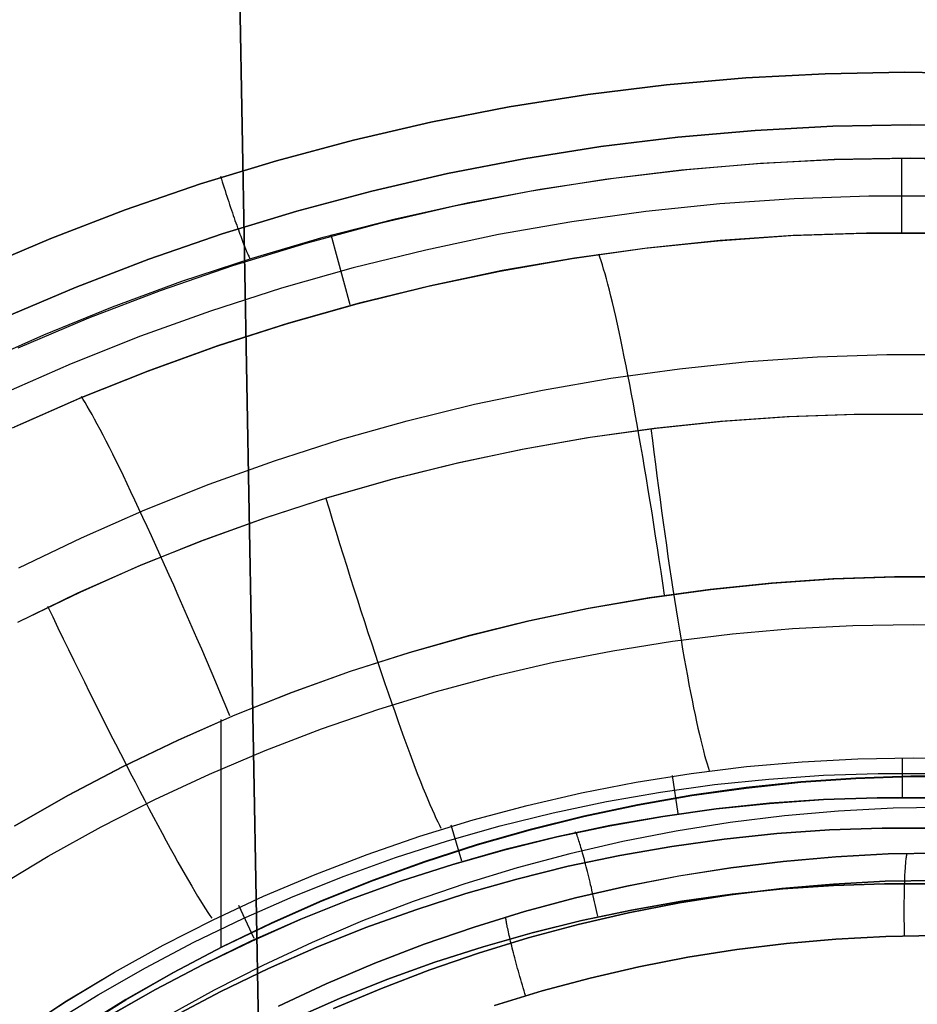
# Model space of a CAD drawing. Header units: millimetres. Extents: x -273 to 273, y -240 to 302.
# Tile 177 of 256: x 154 to 165, y -138 to -126. Entities that reach past the tile are written whole.
import ezdxf

# ---------------------------------------------------------------- set-up
doc = ezdxf.new("R2010")
doc.units = ezdxf.units.MM
doc.header["$MEASUREMENT"] = 0
doc.layers.add('IGES level 1', color=7, linetype='Continuous', true_color=0x3e413d)
doc.layers.add('IGES level 2', color=7, linetype='Continuous', true_color=0x008000)

msp = doc.modelspace()

# ---------------------------------------------------------------- linework, layer by layer
at = {"layer": 'IGES level 1'}
for p, q in [((161.914, -126.965, 417.147), (162.822, -126.885, 417.205)), ((162.822, -126.885, 417.205), (161.914, -126.965, 417.147)), ((162.822, -126.885, 417.205), (163.732, -126.837, 417.265)), ((163.732, -126.837, 417.265), (162.822, -126.885, 417.205)), ((163.732, -126.837, 417.265), (164.644, -126.821, 417.325)), ((164.644, -126.821, 417.325), (163.732, -126.837, 417.265)), ((164.644, -126.821, 417.325), (165.555, -126.837, 417.386)), ((165.555, -126.837, 417.386), (164.644, -126.821, 417.325)), ((161.009, -127.076, 417.089), (161.914, -126.965, 417.147)), ((161.914, -126.965, 417.147), (161.009, -127.076, 417.089)), ((160.108, -127.219, 417.033), (161.009, -127.076, 417.089)), ((161.009, -127.076, 417.089), (160.108, -127.219, 417.033)), ((159.213, -127.393, 416.978), (160.108, -127.219, 417.033)), ((160.108, -127.219, 417.033), (159.213, -127.393, 416.978)), ((158.325, -127.598, 416.924), (159.213, -127.393, 416.978)), ((159.213, -127.393, 416.978), (158.325, -127.598, 416.924)), ((162.93, -127.487, 417.021), (163.82, -127.44, 417.081)), ((163.82, -127.44, 417.081), (162.93, -127.487, 417.021)), ((163.82, -127.44, 417.081), (164.711, -127.425, 417.141)), ((164.711, -127.425, 417.141), (163.82, -127.44, 417.081)), ((164.711, -127.425, 417.141), (165.602, -127.44, 417.202)), ((165.602, -127.44, 417.202), (164.711, -127.425, 417.141)), ((161.158, -127.673, 416.906), (162.043, -127.565, 416.963)), ((162.043, -127.565, 416.963), (161.158, -127.673, 416.906)), ((162.043, -127.565, 416.963), (162.93, -127.487, 417.021)), ((162.93, -127.487, 417.021), (162.043, -127.565, 416.963)), ((157.444, -127.835, 416.871), (158.325, -127.598, 416.924)), ((158.325, -127.598, 416.924), (157.444, -127.835, 416.871)), ((160.278, -127.813, 416.849), (161.158, -127.673, 416.906)), ((161.158, -127.673, 416.906), (160.278, -127.813, 416.849)), ((159.403, -127.983, 416.794), (160.278, -127.813, 416.849)), ((160.278, -127.813, 416.849), (159.403, -127.983, 416.794)), ((162.991, -127.863, 416.469), (163.838, -127.82, 416.527)), ((164.712, -127.807, 416.587), (163.834, -127.822, 416.527)), ((163.838, -127.82, 416.527), (164.686, -127.806, 416.586)), ((164.609, -128.662, 413.388), (164.609, -127.806, 416.58)), ((164.686, -127.806, 416.586), (165.533, -127.821, 416.645)), ((165.589, -127.822, 416.648), (164.712, -127.807, 416.587)), ((156.572, -128.101, 416.82), (157.444, -127.835, 416.871)), ((157.444, -127.835, 416.871), (156.572, -128.101, 416.82)), ((161.303, -128.034, 416.357), (162.145, -127.934, 416.413)), ((162.957, -127.869, 416.468), (162.083, -127.945, 416.41)), ((162.145, -127.934, 416.413), (162.991, -127.863, 416.469)), ((163.834, -127.822, 416.527), (162.957, -127.869, 416.468)), ((156.8, -128.012, 416.835), (156.81, -128.046, 416.836)), ((156.81, -128.046, 416.836), (156.821, -128.079, 416.835)), ((158.535, -128.184, 416.74), (159.403, -127.983, 416.794)), ((159.403, -127.983, 416.794), (158.535, -128.184, 416.74)), ((160.464, -128.161, 416.303), (161.303, -128.034, 416.357)), ((162.083, -127.945, 416.41), (161.211, -128.052, 416.352)), ((155.709, -128.399, 416.77), (156.572, -128.101, 416.82)), ((156.572, -128.101, 416.82), (155.709, -128.399, 416.77)), ((156.821, -128.079, 416.835), (156.831, -128.112, 416.834)), ((156.831, -128.112, 416.834), (156.842, -128.145, 416.831)), ((156.842, -128.145, 416.831), (156.852, -128.178, 416.827)), ((161.211, -128.052, 416.352), (160.344, -128.19, 416.296)), ((156.852, -128.178, 416.827), (156.863, -128.211, 416.821)), ((156.863, -128.211, 416.821), (156.873, -128.243, 416.815)), ((156.873, -128.243, 416.815), (156.884, -128.276, 416.807)), ((157.674, -128.415, 416.687), (158.535, -128.184, 416.74)), ((158.535, -128.184, 416.74), (157.674, -128.415, 416.687)), ((160.344, -128.19, 416.296), (159.482, -128.358, 416.241)), ((159.629, -128.317, 416.25), (160.464, -128.161, 416.303)), ((163.377, -128.271, 414.893), (162.525, -128.33, 414.841)), ((164.23, -128.241, 414.946), (163.377, -128.271, 414.893)), ((165.084, -128.241, 415), (164.23, -128.241, 414.946)), ((156.884, -128.276, 416.807), (156.894, -128.308, 416.798)), ((156.894, -128.308, 416.798), (156.905, -128.339, 416.788)), ((156.905, -128.339, 416.788), (156.915, -128.371, 416.777)), ((156.915, -128.371, 416.777), (156.926, -128.402, 416.765)), ((159.482, -128.358, 416.241), (158.626, -128.555, 416.187)), ((158.801, -128.501, 416.198), (159.629, -128.317, 416.25)), ((162.525, -128.33, 414.841), (161.675, -128.419, 414.79)), ((154.857, -128.726, 416.722), (155.709, -128.399, 416.77)), ((155.709, -128.399, 416.77), (154.857, -128.726, 416.722)), ((156.821, -128.675, 416.636), (157.674, -128.415, 416.687)), ((157.674, -128.415, 416.687), (156.821, -128.675, 416.636)), ((156.926, -128.402, 416.765), (156.936, -128.432, 416.751)), ((156.936, -128.432, 416.751), (156.946, -128.462, 416.737)), ((156.946, -128.462, 416.737), (156.956, -128.491, 416.721)), ((156.956, -128.491, 416.721), (156.966, -128.52, 416.704)), ((161.675, -128.419, 414.79), (160.829, -128.536, 414.739)), ((156.966, -128.52, 416.704), (156.976, -128.549, 416.686)), ((156.976, -128.549, 416.686), (156.986, -128.576, 416.668)), ((156.986, -128.576, 416.668), (156.996, -128.603, 416.648)), ((156.996, -128.603, 416.648), (157.005, -128.629, 416.627)), ((158.626, -128.555, 416.187), (157.778, -128.783, 416.134)), ((157.979, -128.712, 416.147), (158.801, -128.501, 416.198)), ((160.829, -128.536, 414.739), (159.988, -128.683, 414.689)), ((155.978, -128.965, 416.586), (156.821, -128.675, 416.636)), ((156.821, -128.675, 416.636), (155.978, -128.965, 416.586)), ((157.005, -128.629, 416.627), (157.014, -128.654, 416.606)), ((157.014, -128.654, 416.606), (157.023, -128.679, 416.584)), ((157.023, -128.679, 416.584), (157.032, -128.702, 416.561)), ((157.032, -128.702, 416.561), (157.04, -128.725, 416.537)), ((157.164, -128.951, 416.098), (157.979, -128.712, 416.147)), ((158.286, -129.488, 413.054), (158.07, -128.686, 416.153)), ((159.988, -128.683, 414.689), (159.152, -128.859, 414.641)), ((162.5, -128.752, 413.272), (163.338, -128.694, 413.317)), ((163.365, -128.694, 413.319), (162.527, -128.751, 413.273)), ((163.338, -128.694, 413.317), (164.178, -128.665, 413.364)), ((164.205, -128.665, 413.365), (163.365, -128.694, 413.319)), ((164.178, -128.665, 413.364), (165.018, -128.665, 413.41)), ((165.046, -128.667, 413.412), (164.205, -128.665, 413.365)), ((154.018, -129.082, 416.675), (154.857, -128.726, 416.722)), ((154.857, -128.726, 416.722), (154.018, -129.082, 416.675)), ((157.778, -128.783, 416.134), (156.938, -129.04, 416.083)), ((157.04, -128.725, 416.537), (157.048, -128.747, 416.512)), ((157.048, -128.747, 416.512), (157.057, -128.769, 416.486)), ((157.057, -128.769, 416.486), (157.064, -128.789, 416.46)), ((157.064, -128.789, 416.46), (157.072, -128.808, 416.433)), ((157.072, -128.808, 416.433), (157.08, -128.827, 416.405)), ((157.08, -128.827, 416.405), (157.087, -128.845, 416.376)), ((161.69, -128.837, 413.228), (160.857, -128.952, 413.184)), ((161.665, -128.839, 413.227), (162.5, -128.752, 413.272)), ((162.527, -128.751, 413.273), (161.69, -128.837, 413.228)), ((157.087, -128.845, 416.376), (157.094, -128.861, 416.347)), ((157.094, -128.861, 416.347), (157.1, -128.877, 416.318)), ((157.1, -128.877, 416.318), (157.107, -128.892, 416.288)), ((157.107, -128.892, 416.288), (157.113, -128.905, 416.257)), ((157.113, -128.905, 416.257), (157.118, -128.918, 416.225)), ((157.118, -128.918, 416.225), (157.124, -128.93, 416.194)), ((157.124, -128.93, 416.194), (157.129, -128.94, 416.162)), ((157.129, -128.94, 416.162), (157.134, -128.95, 416.129)), ((157.134, -128.95, 416.129), (157.138, -128.958, 416.096)), ((159.152, -128.859, 414.641), (158.322, -129.064, 414.593)), ((160.832, -128.955, 413.183), (161.665, -128.839, 413.227)), ((161.148, -128.942, 413.068), (161.135, -128.906, 413.199)), ((161.162, -128.983, 412.937), (161.148, -128.942, 413.068)), ((155.146, -129.285, 416.538), (155.978, -128.965, 416.586)), ((155.978, -128.965, 416.586), (155.146, -129.285, 416.538)), ((156.938, -129.04, 416.083), (156.107, -129.326, 416.033)), ((156.358, -129.218, 416.05), (157.164, -128.951, 416.098)), ((160.005, -129.1, 413.139), (160.832, -128.955, 413.183)), ((160.857, -128.952, 413.184), (160.029, -129.096, 413.141)), ((161.177, -129.028, 412.809), (161.162, -128.983, 412.937)), ((161.192, -129.077, 412.682), (161.177, -129.028, 412.809)), ((158.322, -129.064, 414.593), (157.5, -129.297, 414.547)), ((159.183, -129.273, 413.097), (160.005, -129.1, 413.139)), ((160.029, -129.096, 413.141), (159.206, -129.269, 413.098)), ((161.208, -129.131, 412.556), (161.192, -129.077, 412.682)), ((161.224, -129.189, 412.433), (161.208, -129.131, 412.556)), ((154.325, -129.633, 416.491), (155.146, -129.285, 416.538)), ((155.146, -129.285, 416.538), (154.325, -129.633, 416.491)), ((155.561, -129.511, 416.004), (156.358, -129.218, 416.05)), ((158.367, -129.475, 413.055), (159.183, -129.273, 413.097)), ((159.206, -129.269, 413.098), (158.389, -129.469, 413.057)), ((161.241, -129.252, 412.312), (161.224, -129.189, 412.433)), ((161.258, -129.318, 412.193), (161.241, -129.252, 412.312)), ((156.107, -129.326, 416.033), (155.287, -129.641, 415.984)), ((157.5, -129.297, 414.547), (156.687, -129.559, 414.502)), ((161.275, -129.388, 412.077), (161.258, -129.318, 412.193)), ((161.293, -129.462, 411.963), (161.275, -129.388, 412.077)), ((154.775, -129.831, 415.959), (155.561, -129.511, 416.004)), ((157.558, -129.705, 413.015), (158.367, -129.475, 413.055)), ((158.389, -129.469, 413.057), (157.58, -129.699, 413.016)), ((161.312, -129.541, 411.852), (161.293, -129.462, 411.963)), ((156.687, -129.559, 414.502), (155.883, -129.849, 414.458)), ((161.33, -129.622, 411.743), (161.312, -129.541, 411.852)), ((161.349, -129.708, 411.638), (161.33, -129.622, 411.743)), ((155.287, -129.641, 415.984), (154.478, -129.984, 415.937)), ((156.758, -129.962, 412.975), (157.558, -129.705, 413.015)), ((157.58, -129.699, 413.016), (156.779, -129.956, 412.977)), ((161.369, -129.797, 411.535), (161.349, -129.708, 411.638)), ((153.999, -130.178, 415.916), (154.775, -129.831, 415.959)), ((155.883, -129.849, 414.458), (155.089, -130.166, 414.415)), ((161.389, -129.89, 411.436), (161.369, -129.797, 411.535)), ((155.968, -130.247, 412.937), (156.758, -129.962, 412.975)), ((156.779, -129.956, 412.977), (155.988, -130.24, 412.938)), ((161.409, -129.986, 411.34), (161.389, -129.89, 411.436)), ((161.429, -130.085, 411.247), (161.409, -129.986, 411.34)), ((163.642, -130.084, 411.212), (164.436, -130.057, 411.264)), ((164.436, -130.057, 411.264), (165.23, -130.058, 411.316)), ((155.089, -130.166, 414.415), (154.307, -130.51, 414.374)), ((161.449, -130.187, 411.158), (161.429, -130.085, 411.247)), ((161.47, -130.292, 411.073), (161.449, -130.187, 411.158)), ((162.06, -130.22, 411.11), (162.85, -130.138, 411.16)), ((162.85, -130.138, 411.16), (163.642, -130.084, 411.212)), ((155.187, -130.56, 412.9), (155.968, -130.247, 412.937)), ((155.988, -130.24, 412.938), (155.207, -130.552, 412.901)), ((161.273, -130.329, 411.06), (162.06, -130.22, 411.11)), ((161.491, -130.401, 410.991), (161.47, -130.292, 411.073)), ((160.49, -130.465, 411.012), (161.273, -130.329, 411.06)), ((161.512, -130.511, 410.913), (161.491, -130.401, 410.991)), ((159.713, -130.628, 410.964), (160.49, -130.465, 411.012)), ((161.533, -130.625, 410.839), (161.512, -130.511, 410.913)), ((154.418, -130.899, 412.864), (155.187, -130.56, 412.9)), ((155.207, -130.552, 412.901), (154.437, -130.891, 412.865)), ((155.227, -130.572, 412.773), (155.206, -130.539, 412.906)), ((155.25, -130.609, 412.641), (155.227, -130.572, 412.773)), ((155.274, -130.65, 412.511), (155.25, -130.609, 412.641)), ((158.941, -130.817, 410.917), (159.713, -130.628, 410.964)), ((161.554, -130.741, 410.769), (161.533, -130.625, 410.839)), ((155.3, -130.695, 412.383), (155.274, -130.65, 412.511)), ((155.328, -130.744, 412.256), (155.3, -130.695, 412.383)), ((155.357, -130.798, 412.132), (155.328, -130.744, 412.256)), ((161.576, -130.859, 410.703), (161.554, -130.741, 410.769)), ((164.063, -130.745, 423.273), (163.297, -130.772, 423.223)), ((164.086, -130.745, 423.275), (163.32, -130.772, 423.224)), ((164.829, -130.744, 423.324), (164.063, -130.745, 423.273)), ((164.851, -130.745, 423.326), (164.086, -130.745, 423.275)), ((155.388, -130.855, 412.009), (155.357, -130.798, 412.132)), ((155.421, -130.916, 411.889), (155.388, -130.855, 412.009)), ((158.177, -131.034, 410.872), (158.941, -130.817, 410.917)), ((161.597, -130.98, 410.641), (161.576, -130.859, 410.703)), ((162.533, -130.826, 423.173), (161.77, -130.907, 423.124)), ((162.556, -130.825, 423.175), (161.794, -130.905, 423.126)), ((163.297, -130.772, 423.223), (162.533, -130.826, 423.173)), ((163.32, -130.772, 423.224), (162.556, -130.825, 423.175)), ((155.455, -130.982, 411.772), (155.421, -130.916, 411.889)), ((155.49, -131.051, 411.657), (155.455, -130.982, 411.772)), ((161.77, -130.907, 423.124), (161.011, -131.014, 423.076)), ((161.794, -130.905, 423.126), (161.036, -131.011, 423.078)), ((161.618, -131.103, 410.584), (161.597, -130.98, 410.641)), ((161.734, -130.907, 423.122), (161.751, -131.043, 423.123)), ((155.527, -131.123, 411.545), (155.49, -131.051, 411.657)), ((157.42, -131.276, 410.827), (158.177, -131.034, 410.872)), ((161.011, -131.014, 423.076), (160.257, -131.147, 423.029)), ((161.036, -131.011, 423.078), (160.281, -131.143, 423.031)), ((161.751, -131.043, 423.123), (161.768, -131.179, 423.12)), ((155.565, -131.199, 411.435), (155.527, -131.123, 411.545)), ((155.604, -131.279, 411.329), (155.565, -131.199, 411.435)), ((160.257, -131.147, 423.029), (159.507, -131.306, 422.983)), ((160.281, -131.143, 423.031), (159.531, -131.301, 422.985)), ((161.64, -131.227, 410.531), (161.618, -131.103, 410.584)), ((161.768, -131.179, 423.12), (161.785, -131.314, 423.112)), ((155.645, -131.362, 411.226), (155.604, -131.279, 411.329)), ((156.672, -131.545, 410.784), (157.42, -131.276, 410.827)), ((159.507, -131.306, 422.983), (158.763, -131.491, 422.938)), ((159.531, -131.301, 422.985), (158.788, -131.485, 422.94)), ((161.661, -131.354, 410.482), (161.64, -131.227, 410.531)), ((161.785, -131.314, 423.112), (161.802, -131.45, 423.099)), ((155.687, -131.449, 411.126), (155.645, -131.362, 411.226)), ((161.683, -131.481, 410.437), (161.661, -131.354, 410.482)), ((155.73, -131.539, 411.029), (155.687, -131.449, 411.126)), ((155.774, -131.631, 410.936), (155.73, -131.539, 411.029)), ((155.934, -131.84, 410.742), (156.672, -131.545, 410.784)), ((158.763, -131.491, 422.938), (158.025, -131.702, 422.894)), ((158.788, -131.485, 422.94), (158.051, -131.695, 422.895)), ((161.704, -131.611, 410.397), (161.683, -131.481, 410.437)), ((161.802, -131.45, 423.099), (161.82, -131.585, 423.082)), ((155.819, -131.727, 410.847), (155.774, -131.631, 410.936)), ((161.725, -131.742, 410.362), (161.704, -131.611, 410.397)), ((161.82, -131.585, 423.082), (161.838, -131.719, 423.06)), ((155.865, -131.826, 410.761), (155.819, -131.727, 410.847)), ((158.025, -131.702, 422.894), (157.296, -131.938, 422.851)), ((158.051, -131.695, 422.895), (157.321, -131.93, 422.853)), ((158.004, -131.697, 422.894), (158.044, -131.829, 422.897)), ((161.747, -131.874, 410.331), (161.725, -131.742, 410.362)), ((161.838, -131.719, 423.06), (161.856, -131.852, 423.033)), ((155.207, -132.159, 410.702), (155.934, -131.84, 410.742)), ((155.912, -131.927, 410.679), (155.865, -131.826, 410.761)), ((158.044, -131.829, 422.897), (158.084, -131.961, 422.895)), ((161.768, -132.007, 410.304), (161.747, -131.874, 410.331)), ((161.856, -131.852, 423.033), (161.874, -131.984, 423.002)), ((155.961, -132.031, 410.601), (155.912, -131.927, 410.679)), ((157.296, -131.938, 422.851), (156.575, -132.199, 422.809)), ((157.321, -131.93, 422.853), (156.601, -132.19, 422.811)), ((158.084, -131.961, 422.895), (158.125, -132.093, 422.888)), ((161.874, -131.984, 423.002), (161.892, -132.115, 422.967)), ((156.009, -132.138, 410.527), (155.961, -132.031, 410.601)), ((158.125, -132.093, 422.888), (158.165, -132.224, 422.876)), ((161.788, -132.14, 410.282), (161.768, -132.007, 410.304)), ((154.49, -132.504, 410.663), (155.207, -132.159, 410.702)), ((156.575, -132.199, 422.809), (155.863, -132.485, 422.769)), ((156.601, -132.19, 422.811), (155.889, -132.475, 422.77)), ((156.059, -132.247, 410.457), (156.009, -132.138, 410.527)), ((158.165, -132.224, 422.876), (158.206, -132.355, 422.86)), ((161.809, -132.275, 410.265), (161.788, -132.14, 410.282)), ((161.892, -132.115, 422.967), (161.911, -132.245, 422.927)), ((156.109, -132.358, 410.392), (156.059, -132.247, 410.457)), ((161.829, -132.41, 410.253), (161.809, -132.275, 410.265)), ((161.911, -132.245, 422.927), (161.929, -132.373, 422.882)), ((156.16, -132.471, 410.33), (156.109, -132.358, 410.392)), ((158.206, -132.355, 422.86), (158.247, -132.485, 422.839)), ((161.85, -132.545, 410.245), (161.829, -132.41, 410.253)), ((161.929, -132.373, 422.882), (161.948, -132.5, 422.833)), ((155.863, -132.485, 422.769), (155.162, -132.796, 422.729)), ((155.889, -132.475, 422.77), (155.188, -132.785, 422.731)), ((156.212, -132.587, 410.273), (156.16, -132.471, 410.33)), ((158.247, -132.485, 422.839), (158.287, -132.615, 422.814)), ((161.87, -132.681, 410.242), (161.85, -132.545, 410.245)), ((161.948, -132.5, 422.833), (161.967, -132.624, 422.78)), ((156.264, -132.704, 410.22), (156.212, -132.587, 410.273)), ((158.287, -132.615, 422.814), (158.328, -132.743, 422.784)), ((161.967, -132.624, 422.78), (161.985, -132.747, 422.722)), ((163.82, -132.631, 410.368), (163.115, -132.679, 410.322)), ((163.125, -132.678, 410.323), (163.83, -132.63, 410.368)), ((164.526, -132.607, 410.414), (163.82, -132.631, 410.368)), ((163.83, -132.63, 410.368), (164.536, -132.607, 410.415)), ((165.233, -132.607, 410.461), (164.526, -132.607, 410.414)), ((164.536, -132.607, 410.415), (165.243, -132.608, 410.462)), ((155.188, -132.785, 422.731), (154.498, -133.119, 422.693)), ((156.317, -132.823, 410.172), (156.264, -132.704, 410.22)), ((158.328, -132.743, 422.784), (158.369, -132.87, 422.749)), ((162.412, -132.752, 410.277), (161.712, -132.849, 410.233)), ((161.721, -132.847, 410.233), (162.422, -132.751, 410.278)), ((161.889, -132.817, 410.244), (161.87, -132.681, 410.242)), ((161.985, -132.747, 422.722), (162.004, -132.868, 422.66)), ((163.115, -132.679, 410.322), (162.412, -132.752, 410.277)), ((162.422, -132.751, 410.278), (163.125, -132.678, 410.323)), ((155.162, -132.796, 422.729), (154.472, -133.13, 422.692)), ((156.37, -132.943, 410.129), (156.317, -132.823, 410.172)), ((158.369, -132.87, 422.749), (158.409, -132.996, 422.709)), ((161.712, -132.849, 410.233), (161.016, -132.97, 410.19)), ((161.025, -132.968, 410.19), (161.721, -132.847, 410.233)), ((162.004, -132.868, 422.66), (162.023, -132.987, 422.594)), ((154.817, -132.942, 422.715), (154.877, -133.067, 422.719)), ((156.423, -133.065, 410.089), (156.37, -132.943, 410.129)), ((158.409, -132.996, 422.709), (158.45, -133.121, 422.665)), ((161.016, -132.97, 410.19), (160.324, -133.115, 410.147)), ((160.333, -133.113, 410.148), (161.025, -132.968, 410.19)), ((162.023, -132.987, 422.594), (162.042, -133.103, 422.524)), ((154.877, -133.067, 422.719), (154.937, -133.192, 422.718)), ((156.477, -133.188, 410.055), (156.423, -133.065, 410.089)), ((158.45, -133.121, 422.665), (158.49, -133.244, 422.617)), ((160.324, -133.115, 410.147), (159.638, -133.284, 410.106)), ((159.646, -133.282, 410.106), (160.333, -133.113, 410.148)), ((162.042, -133.103, 422.524), (162.06, -133.217, 422.45)), ((154.937, -133.192, 422.718), (154.998, -133.317, 422.712)), ((156.531, -133.312, 410.025), (156.477, -133.188, 410.055)), ((162.06, -133.217, 422.45), (162.079, -133.328, 422.372)), ((162.668, -133.261, 422.416), (163.357, -133.201, 422.466)), ((163.357, -133.201, 422.466), (164.048, -133.164, 422.516)), ((164.048, -133.164, 422.516), (164.739, -133.152, 422.568)), ((164.739, -133.152, 422.568), (165.431, -133.164, 422.619)), ((154.998, -133.317, 422.712), (155.058, -133.441, 422.702)), ((156.585, -133.437, 410), (156.531, -133.312, 410.025)), ((158.49, -133.244, 422.617), (158.53, -133.365, 422.564)), ((159.638, -133.284, 410.106), (158.958, -133.477, 410.065)), ((158.966, -133.474, 410.065), (159.646, -133.282, 410.106)), ((161.298, -133.454, 422.319), (161.981, -133.346, 422.367)), ((161.981, -133.346, 422.367), (162.668, -133.261, 422.416)), ((162.079, -133.328, 422.372), (162.097, -133.436, 422.291)), ((155.058, -133.441, 422.702), (155.119, -133.565, 422.686)), ((156.639, -133.563, 409.98), (156.585, -133.437, 410)), ((158.53, -133.365, 422.564), (158.569, -133.484, 422.507)), ((160.618, -133.587, 422.272), (161.298, -133.454, 422.319)), ((162.097, -133.436, 422.291), (162.116, -133.542, 422.205)), ((155.119, -133.565, 422.686), (155.179, -133.689, 422.666)), ((156.693, -133.69, 409.964), (156.639, -133.563, 409.98)), ((158.958, -133.477, 410.065), (158.285, -133.693, 410.025)), ((158.292, -133.69, 410.026), (158.966, -133.474, 410.065)), ((158.569, -133.484, 422.507), (158.608, -133.601, 422.445)), ((162.116, -133.542, 422.205), (162.134, -133.644, 422.116)), ((155.179, -133.689, 422.666), (155.24, -133.811, 422.641)), ((156.747, -133.817, 409.953), (156.693, -133.69, 409.964)), ((157.627, -133.929, 409.987), (158.292, -133.69, 410.026)), ((158.608, -133.601, 422.445), (158.647, -133.716, 422.379)), ((159.944, -133.743, 422.226), (160.618, -133.587, 422.272)), ((162.134, -133.644, 422.116), (162.152, -133.744, 422.024)), ((158.285, -133.693, 410.025), (157.619, -133.932, 409.987)), ((158.647, -133.716, 422.379), (158.685, -133.829, 422.309)), ((159.276, -133.922, 422.181), (159.944, -133.743, 422.226)), ((162.152, -133.744, 422.024), (162.17, -133.84, 421.928)), ((155.24, -133.811, 422.641), (155.3, -133.933, 422.612)), ((156.801, -133.945, 409.947), (156.747, -133.817, 409.953)), ((158.685, -133.829, 422.309), (158.723, -133.939, 422.235)), ((162.17, -133.84, 421.928), (162.188, -133.933, 421.828)), ((155.3, -133.933, 422.612), (155.36, -134.053, 422.577)), ((156.855, -134.072, 409.946), (156.801, -133.945, 409.947)), ((157.619, -133.932, 409.987), (156.963, -134.194, 409.95)), ((156.97, -134.191, 409.95), (157.627, -133.929, 409.987)), ((158.614, -134.124, 422.137), (159.276, -133.922, 422.181)), ((158.723, -133.939, 422.235), (158.76, -134.047, 422.157)), ((162.188, -133.933, 421.828), (162.205, -134.022, 421.726)), ((162.205, -134.022, 421.726), (162.223, -134.108, 421.621)), ((155.36, -134.053, 422.577), (155.419, -134.172, 422.539)), ((156.908, -134.2, 409.949), (156.855, -134.072, 409.946)), ((157.959, -134.35, 422.094), (158.614, -134.124, 422.137)), ((158.76, -134.047, 422.157), (158.797, -134.152, 422.076)), ((162.223, -134.108, 421.621), (162.24, -134.19, 421.512)), ((155.419, -134.172, 422.539), (155.479, -134.29, 422.495)), ((156.963, -134.194, 409.95), (156.315, -134.479, 409.913)), ((156.322, -134.476, 409.914), (156.97, -134.191, 409.95)), ((156.807, -136.862, 409.996), (156.808, -134.243, 409.944)), ((158.797, -134.152, 422.076), (158.833, -134.254, 421.99)), ((158.833, -134.254, 421.99), (158.868, -134.353, 421.901)), ((162.24, -134.19, 421.512), (162.256, -134.269, 421.401)), ((155.479, -134.29, 422.495), (155.537, -134.406, 422.447)), ((157.313, -134.598, 422.053), (157.959, -134.35, 422.094)), ((158.868, -134.353, 421.901), (158.903, -134.45, 421.808)), ((162.256, -134.269, 421.401), (162.273, -134.343, 421.287)), ((162.273, -134.343, 421.287), (162.289, -134.414, 421.171)), ((155.537, -134.406, 422.447), (155.595, -134.521, 422.394)), ((156.315, -134.479, 409.913), (155.678, -134.786, 409.878)), ((155.685, -134.782, 409.879), (156.322, -134.476, 409.914)), ((158.903, -134.45, 421.808), (158.937, -134.543, 421.711)), ((162.289, -134.414, 421.171), (162.304, -134.48, 421.052)), ((162.304, -134.48, 421.052), (162.32, -134.543, 420.931)), ((155.595, -134.521, 422.394), (155.653, -134.634, 422.337)), ((158.937, -134.543, 421.711), (158.97, -134.632, 421.612)), ((162.32, -134.543, 420.931), (162.335, -134.601, 420.808)), ((155.653, -134.634, 422.337), (155.71, -134.745, 422.276)), ((156.676, -134.869, 422.012), (157.313, -134.598, 422.053)), ((158.97, -134.632, 421.612), (159.002, -134.718, 421.509)), ((162.335, -134.601, 420.808), (162.349, -134.655, 420.683)), ((162.349, -134.655, 420.683), (162.363, -134.705, 420.556)), ((162.363, -134.705, 420.556), (162.377, -134.75, 420.428)), ((163.467, -134.727, 420.25), (164.106, -134.694, 420.301)), ((163.468, -134.727, 420.25), (164.106, -134.694, 420.301)), ((164.106, -134.694, 420.301), (164.745, -134.682, 420.352)), ((164.106, -134.694, 420.301), (164.745, -134.682, 420.352)), ((164.616, -135.137, 418.645), (164.616, -134.683, 420.341)), ((164.745, -134.682, 420.352), (165.384, -134.693, 420.404)), ((164.745, -134.682, 420.352), (165.383, -134.694, 420.404)), ((155.678, -134.786, 409.878), (155.052, -135.115, 409.845)), ((155.058, -135.111, 409.845), (155.685, -134.782, 409.879)), ((155.71, -134.745, 422.276), (155.766, -134.854, 422.21)), ((159.002, -134.718, 421.509), (159.033, -134.801, 421.403)), ((159.033, -134.801, 421.403), (159.063, -134.88, 421.294)), ((162.196, -134.862, 420.151), (162.831, -134.783, 420.2)), ((162.197, -134.861, 420.151), (162.831, -134.783, 420.2)), ((162.377, -134.75, 420.428), (162.391, -134.791, 420.298)), ((162.391, -134.791, 420.298), (162.403, -134.828, 420.166)), ((162.831, -134.783, 420.2), (163.468, -134.727, 420.25)), ((162.831, -134.783, 420.2), (163.467, -134.727, 420.25)), ((155.766, -134.854, 422.21), (155.821, -134.96, 422.141)), ((156.048, -135.161, 421.974), (156.676, -134.869, 422.012)), ((159.063, -134.88, 421.294), (159.093, -134.956, 421.182)), ((161.565, -134.962, 420.103), (162.197, -134.861, 420.151)), ((161.565, -134.962, 420.103), (162.196, -134.862, 420.151)), ((162.047, -135.322, 418.487), (161.983, -134.886, 420.134)), ((162.463, -134.99, 419.551), (163.086, -134.926, 419.59)), ((163.086, -134.926, 419.59), (163.711, -134.882, 419.629)), ((164.082, -134.915, 410.43), (163.453, -134.959, 410.389)), ((163.453, -134.963, 410.389), (164.082, -134.919, 410.43)), ((163.711, -134.882, 419.629), (164.337, -134.861, 419.669)), ((164.712, -134.892, 410.471), (164.082, -134.915, 410.43)), ((164.082, -134.919, 410.43), (164.712, -134.897, 410.471)), ((164.337, -134.861, 419.669), (164.963, -134.861, 419.709)), ((165.342, -134.892, 410.513), (164.712, -134.892, 410.471)), ((164.712, -134.897, 410.471), (165.342, -134.896, 410.513)), ((155.821, -134.96, 422.141), (155.875, -135.064, 422.067)), ((159.093, -134.956, 421.182), (159.121, -135.027, 421.068)), ((159.121, -135.027, 421.068), (159.149, -135.095, 420.95)), ((160.938, -135.084, 420.056), (161.565, -134.962, 420.103)), ((160.938, -135.084, 420.056), (161.565, -134.962, 420.103)), ((161.843, -135.077, 419.513), (162.463, -134.99, 419.551)), ((162.826, -135.025, 410.349), (162.201, -135.112, 410.31)), ((162.202, -135.116, 410.31), (162.826, -135.029, 410.349)), ((163.453, -134.959, 410.389), (162.826, -135.025, 410.349)), ((162.826, -135.029, 410.349), (163.453, -134.963, 410.389)), ((155.052, -135.115, 409.845), (154.437, -135.465, 409.812)), ((154.443, -135.461, 409.813), (155.058, -135.111, 409.845)), ((155.875, -135.064, 422.067), (155.928, -135.166, 421.989)), ((159.149, -135.095, 420.95), (159.175, -135.159, 420.831)), ((159.175, -135.159, 420.831), (159.2, -135.219, 420.709)), ((160.315, -135.228, 420.01), (160.938, -135.084, 420.056)), ((160.315, -135.228, 420.01), (160.938, -135.084, 420.056)), ((161.226, -135.185, 419.476), (161.843, -135.077, 419.513)), ((162.201, -135.112, 410.31), (161.58, -135.221, 410.271)), ((161.581, -135.225, 410.271), (162.202, -135.116, 410.31)), ((164.326, -135.14, 418.627), (163.71, -135.161, 418.588)), ((163.71, -135.162, 418.588), (164.326, -135.141, 418.626)), ((164.943, -135.14, 418.666), (164.326, -135.14, 418.627)), ((164.326, -135.141, 418.626), (164.943, -135.141, 418.665)), ((155.431, -135.476, 421.936), (156.048, -135.161, 421.974)), ((155.928, -135.166, 421.989), (155.98, -135.265, 421.907)), ((155.98, -135.265, 421.907), (156.032, -135.362, 421.821)), ((159.2, -135.219, 420.709), (159.225, -135.275, 420.585)), ((159.697, -135.394, 419.965), (160.315, -135.228, 420.01)), ((159.697, -135.394, 419.965), (160.315, -135.228, 420.01)), ((160.613, -135.314, 419.44), (161.226, -135.185, 419.476)), ((161.58, -135.221, 410.271), (160.963, -135.352, 410.233)), ((160.964, -135.356, 410.233), (161.581, -135.225, 410.271)), ((162.48, -135.268, 418.513), (161.869, -135.354, 418.476)), ((161.869, -135.354, 418.476), (162.48, -135.269, 418.513)), ((163.094, -135.204, 418.55), (162.48, -135.268, 418.513)), ((162.48, -135.269, 418.513), (163.094, -135.205, 418.55)), ((163.71, -135.161, 418.588), (163.094, -135.204, 418.55)), ((163.094, -135.205, 418.55), (163.71, -135.162, 418.588)), ((164.509, -135.262, 411.823), (163.885, -135.295, 411.795)), ((165.134, -135.251, 411.85), (164.509, -135.262, 411.823)), ((156.032, -135.362, 421.821), (156.081, -135.456, 421.731)), ((159.225, -135.275, 420.585), (159.248, -135.326, 420.459)), ((159.248, -135.326, 420.459), (159.269, -135.373, 420.331)), ((159.269, -135.373, 420.331), (159.29, -135.416, 420.202)), ((160.005, -135.464, 419.404), (160.613, -135.314, 419.44)), ((160.963, -135.352, 410.233), (160.351, -135.503, 410.196)), ((160.352, -135.507, 410.196), (160.964, -135.356, 410.233)), ((161.869, -135.354, 418.476), (161.261, -135.46, 418.441)), ((161.261, -135.461, 418.44), (161.869, -135.354, 418.476)), ((163.263, -135.349, 411.768), (162.643, -135.426, 411.742)), ((163.885, -135.295, 411.795), (163.263, -135.349, 411.768)), ((154.825, -135.811, 421.9), (155.431, -135.476, 421.936)), ((156.081, -135.456, 421.731), (156.13, -135.546, 421.638)), ((159.086, -135.581, 419.921), (159.697, -135.394, 419.965)), ((159.086, -135.581, 419.921), (159.697, -135.394, 419.965)), ((159.29, -135.416, 420.202), (159.309, -135.455, 420.071)), ((159.309, -135.455, 420.071), (159.327, -135.489, 419.938)), ((159.402, -135.635, 419.369), (160.005, -135.464, 419.404)), ((159.565, -135.866, 418.344), (159.444, -135.454, 419.946)), ((161.261, -135.46, 418.441), (160.657, -135.588, 418.405)), ((160.657, -135.588, 418.405), (161.261, -135.461, 418.44)), ((162.643, -135.426, 411.742), (162.025, -135.523, 411.716)), ((163.78, -135.509, 418.062), (164.385, -135.488, 418.102)), ((164.385, -135.488, 418.102), (163.78, -135.509, 418.062)), ((164.385, -135.488, 418.102), (164.99, -135.488, 418.142)), ((164.99, -135.488, 418.142), (164.385, -135.488, 418.102)), ((156.13, -135.546, 421.638), (156.178, -135.634, 421.542)), ((158.481, -135.79, 419.878), (159.086, -135.581, 419.921)), ((158.481, -135.79, 419.878), (159.086, -135.581, 419.921)), ((160.351, -135.503, 410.196), (159.744, -135.676, 410.159)), ((159.745, -135.68, 410.16), (160.352, -135.507, 410.196)), ((160.657, -135.588, 418.405), (160.058, -135.736, 418.371)), ((160.058, -135.737, 418.37), (160.657, -135.588, 418.405)), ((160.875, -135.542, 418.385), (160.871, -135.533, 418.418)), ((160.879, -135.552, 418.352), (160.875, -135.542, 418.385)), ((160.883, -135.563, 418.32), (160.879, -135.552, 418.352)), ((160.888, -135.575, 418.288), (160.883, -135.563, 418.32)), ((160.893, -135.588, 418.256), (160.888, -135.575, 418.288)), ((160.898, -135.603, 418.225), (160.893, -135.588, 418.256)), ((160.903, -135.618, 418.195), (160.898, -135.603, 418.225)), ((162.025, -135.523, 411.716), (161.412, -135.642, 411.69)), ((162.574, -135.614, 417.984), (163.176, -135.551, 418.023)), ((163.176, -135.551, 418.023), (162.574, -135.614, 417.984)), ((163.176, -135.551, 418.023), (163.78, -135.509, 418.062)), ((163.78, -135.509, 418.062), (163.176, -135.551, 418.023)), ((156.178, -135.634, 421.542), (156.224, -135.719, 421.442)), ((156.224, -135.719, 421.442), (156.269, -135.8, 421.338)), ((158.805, -135.827, 419.335), (159.402, -135.635, 419.369)), ((159.744, -135.676, 410.159), (159.144, -135.87, 410.124)), ((159.145, -135.874, 410.124), (159.745, -135.68, 410.16)), ((161.412, -135.642, 411.69), (160.803, -135.783, 411.665)), ((160.908, -135.635, 418.165), (160.903, -135.618, 418.195)), ((160.914, -135.652, 418.136), (160.908, -135.635, 418.165)), ((160.92, -135.67, 418.107), (160.914, -135.652, 418.136)), ((160.925, -135.69, 418.079), (160.92, -135.67, 418.107)), ((160.931, -135.71, 418.052), (160.925, -135.69, 418.079)), ((160.938, -135.731, 418.025), (160.931, -135.71, 418.052)), ((161.377, -135.802, 417.909), (161.974, -135.698, 417.946)), ((161.974, -135.698, 417.946), (161.377, -135.802, 417.909)), ((161.974, -135.698, 417.946), (162.574, -135.614, 417.984)), ((162.574, -135.614, 417.984), (161.974, -135.698, 417.946)), ((154.232, -136.168, 421.865), (154.825, -135.811, 421.9)), ((156.269, -135.8, 421.338), (156.312, -135.878, 421.232)), ((157.884, -136.019, 419.837), (158.481, -135.79, 419.878)), ((157.884, -136.02, 419.837), (158.481, -135.79, 419.878)), ((158.216, -136.04, 419.302), (158.805, -135.827, 419.335)), ((160.058, -135.736, 418.371), (159.464, -135.905, 418.337)), ((159.464, -135.906, 418.337), (160.058, -135.737, 418.37)), ((160.803, -135.783, 411.665), (160.199, -135.945, 411.641)), ((160.785, -135.927, 417.872), (161.377, -135.802, 417.909)), ((161.377, -135.802, 417.909), (160.785, -135.927, 417.872)), ((160.944, -135.753, 418), (160.938, -135.731, 418.025)), ((160.95, -135.776, 417.975), (160.944, -135.753, 418)), ((160.957, -135.8, 417.951), (160.95, -135.776, 417.975)), ((160.964, -135.825, 417.928), (160.957, -135.8, 417.951)), ((160.971, -135.85, 417.905), (160.964, -135.825, 417.928)), ((163.852, -135.817, 413.723), (163.249, -135.87, 413.686)), ((163.249, -135.87, 413.686), (163.851, -135.817, 413.723)), ((163.851, -135.817, 413.723), (164.455, -135.785, 413.76)), ((164.455, -135.785, 413.76), (163.852, -135.817, 413.723)), ((165.06, -135.774, 413.798), (164.455, -135.785, 413.76)), ((164.455, -135.785, 413.76), (165.06, -135.774, 413.798)), ((164.659, -135.849, 413.958), (164.661, -135.834, 413.929)), ((164.661, -135.834, 413.929), (164.662, -135.821, 413.898)), ((164.662, -135.821, 413.898), (164.664, -135.809, 413.868)), ((164.664, -135.809, 413.868), (164.666, -135.798, 413.836)), ((164.666, -135.798, 413.836), (164.668, -135.787, 413.805)), ((164.668, -135.787, 413.805), (164.67, -135.778, 413.773)), ((156.312, -135.878, 421.232), (156.354, -135.953, 421.123)), ((159.144, -135.87, 410.124), (158.551, -136.084, 410.09)), ((158.552, -136.088, 410.09), (159.145, -135.874, 410.124)), ((159.464, -135.905, 418.337), (158.876, -136.094, 418.304)), ((158.876, -136.095, 418.304), (159.464, -135.906, 418.337)), ((160.199, -135.945, 411.641), (159.602, -136.127, 411.617)), ((160.197, -136.073, 417.836), (160.785, -135.927, 417.872)), ((160.785, -135.927, 417.872), (160.197, -136.073, 417.836)), ((160.978, -135.876, 417.884), (160.971, -135.85, 417.905)), ((160.985, -135.903, 417.863), (160.978, -135.876, 417.884)), ((160.992, -135.931, 417.844), (160.985, -135.903, 417.863)), ((160.999, -135.959, 417.826), (160.992, -135.931, 417.844)), ((162.649, -135.944, 413.65), (162.052, -136.039, 413.614)), ((162.052, -136.038, 413.615), (162.649, -135.944, 413.65)), ((163.249, -135.87, 413.686), (162.649, -135.944, 413.65)), ((162.649, -135.944, 413.65), (163.249, -135.87, 413.686)), ((164.65, -135.955, 414.126), (164.651, -135.935, 414.1)), ((164.651, -135.935, 414.1), (164.653, -135.916, 414.073)), ((164.653, -135.916, 414.073), (164.654, -135.897, 414.045)), ((164.654, -135.897, 414.045), (164.656, -135.88, 414.017)), ((164.656, -135.88, 414.017), (164.657, -135.864, 413.988)), ((164.657, -135.864, 413.988), (164.659, -135.849, 413.958)), ((156.354, -135.953, 421.123), (156.394, -136.024, 421.01)), ((156.394, -136.024, 421.01), (156.433, -136.091, 420.895)), ((157.295, -136.27, 419.797), (157.884, -136.019, 419.837)), ((157.295, -136.27, 419.797), (157.884, -136.02, 419.837)), ((157.634, -136.273, 419.27), (158.216, -136.04, 419.302)), ((161.006, -135.987, 417.808), (160.999, -135.959, 417.826)), ((161.013, -136.017, 417.792), (161.006, -135.987, 417.808)), ((161.021, -136.046, 417.777), (161.013, -136.017, 417.792)), ((161.028, -136.077, 417.762), (161.021, -136.046, 417.777)), ((161.458, -136.154, 413.58), (162.052, -136.038, 413.615)), ((162.052, -136.039, 413.614), (161.458, -136.154, 413.58)), ((164.644, -136.067, 414.248), (164.645, -136.043, 414.225)), ((164.645, -136.043, 414.225), (164.646, -136.019, 414.201)), ((164.646, -136.019, 414.201), (164.648, -135.997, 414.177)), ((164.648, -135.997, 414.177), (164.649, -135.975, 414.152)), ((164.649, -135.975, 414.152), (164.65, -135.955, 414.126)), ((156.433, -136.091, 420.895), (156.47, -136.155, 420.777)), ((156.47, -136.155, 420.777), (156.505, -136.214, 420.657)), ((158.551, -136.084, 410.09), (157.965, -136.319, 410.056)), ((157.966, -136.323, 410.056), (158.552, -136.088, 410.09)), ((158.876, -136.094, 418.304), (158.295, -136.304, 418.272)), ((158.296, -136.305, 418.272), (158.876, -136.095, 418.304)), ((159.602, -136.127, 411.617), (159.01, -136.331, 411.593)), ((159.614, -136.239, 417.801), (160.197, -136.073, 417.836)), ((160.197, -136.073, 417.836), (159.614, -136.239, 417.801)), ((161.458, -136.154, 413.58), (160.869, -136.29, 413.546)), ((160.869, -136.29, 413.546), (161.458, -136.154, 413.58)), ((161.036, -136.107, 417.749), (161.028, -136.077, 417.762)), ((161.043, -136.139, 417.737), (161.036, -136.107, 417.749)), ((161.051, -136.17, 417.726), (161.043, -136.139, 417.737)), ((161.058, -136.202, 417.716), (161.051, -136.17, 417.726)), ((163.825, -136.13, 414.217), (163.234, -136.182, 414.178)), ((163.234, -136.182, 414.178), (163.825, -136.13, 414.217)), ((163.828, -136.146, 417.851), (163.245, -136.187, 417.813)), ((163.245, -136.187, 417.813), (163.827, -136.146, 417.851)), ((164.418, -136.099, 414.255), (163.825, -136.13, 414.217)), ((163.825, -136.13, 414.217), (164.418, -136.099, 414.255)), ((163.827, -136.146, 417.851), (164.411, -136.126, 417.889)), ((164.411, -136.126, 417.889), (163.828, -136.146, 417.851)), ((164.994, -136.126, 417.928), (164.411, -136.126, 417.889)), ((164.411, -136.126, 417.889), (164.994, -136.126, 417.928)), ((165.011, -136.088, 414.294), (164.418, -136.099, 414.255)), ((164.418, -136.099, 414.255), (165.011, -136.088, 414.294)), ((164.64, -136.202, 414.353), (164.641, -136.173, 414.333)), ((164.641, -136.173, 414.333), (164.642, -136.145, 414.313)), ((164.642, -136.145, 414.313), (164.643, -136.118, 414.292)), ((164.643, -136.091, 414.27), (164.644, -136.067, 414.248)), ((164.643, -136.118, 414.292), (164.643, -136.091, 414.27)), ((156.505, -136.214, 420.657), (156.538, -136.271, 420.535)), ((156.538, -136.271, 420.535), (156.57, -136.323, 420.41)), ((156.715, -136.54, 419.758), (157.295, -136.27, 419.797)), ((156.715, -136.54, 419.758), (157.295, -136.27, 419.797)), ((157.061, -136.526, 419.238), (157.634, -136.273, 419.27)), ((159.038, -136.425, 417.767), (159.614, -136.239, 417.801)), ((159.614, -136.239, 417.801), (159.038, -136.425, 417.767)), ((160.869, -136.29, 413.546), (160.285, -136.447, 413.512)), ((160.285, -136.447, 413.512), (160.869, -136.29, 413.546)), ((161.066, -136.235, 417.707), (161.058, -136.202, 417.716)), ((161.073, -136.267, 417.7), (161.066, -136.235, 417.707)), ((161.081, -136.3, 417.693), (161.073, -136.267, 417.7)), ((162.646, -136.254, 414.141), (162.06, -136.347, 414.104)), ((162.06, -136.347, 414.104), (162.646, -136.254, 414.141)), ((162.086, -136.328, 417.739), (162.665, -136.247, 417.776)), ((162.665, -136.247, 417.776), (162.087, -136.328, 417.739)), ((163.234, -136.182, 414.178), (162.646, -136.254, 414.141)), ((162.646, -136.254, 414.141), (163.234, -136.182, 414.178)), ((163.245, -136.187, 417.813), (162.665, -136.247, 417.776)), ((162.665, -136.247, 417.776), (163.245, -136.187, 417.813)), ((164.639, -136.261, 414.388), (164.64, -136.231, 414.371)), ((164.639, -136.292, 414.404), (164.639, -136.261, 414.388)), ((164.64, -136.231, 414.371), (164.64, -136.202, 414.353)), ((156.57, -136.323, 420.41), (156.6, -136.371, 420.283)), ((156.6, -136.371, 420.283), (156.628, -136.415, 420.155)), ((157.187, -136.756, 418.215), (157.012, -136.375, 419.779)), ((157.965, -136.319, 410.056), (157.388, -136.574, 410.024)), ((157.389, -136.578, 410.024), (157.966, -136.323, 410.056)), ((158.295, -136.304, 418.272), (157.722, -136.534, 418.241)), ((157.723, -136.534, 418.241), (158.296, -136.305, 418.272)), ((159.01, -136.331, 411.593), (158.427, -136.554, 411.57)), ((161.088, -136.333, 417.688), (161.081, -136.3, 417.693)), ((161.095, -136.366, 417.684), (161.088, -136.333, 417.688)), ((161.103, -136.4, 417.681), (161.095, -136.366, 417.684)), ((161.11, -136.433, 417.679), (161.103, -136.4, 417.681)), ((162.06, -136.347, 414.104), (161.478, -136.461, 414.068)), ((161.478, -136.461, 414.068), (162.06, -136.347, 414.104)), ((162.087, -136.328, 417.739), (161.512, -136.429, 417.703)), ((161.512, -136.429, 417.703), (162.086, -136.328, 417.739)), ((164.638, -136.323, 414.419), (164.639, -136.292, 414.404)), ((164.638, -136.355, 414.433), (164.638, -136.323, 414.419)), ((164.638, -136.387, 414.446), (164.638, -136.355, 414.433)), ((164.638, -136.419, 414.458), (164.638, -136.387, 414.446)), ((156.628, -136.415, 420.155), (156.655, -136.455, 420.024)), ((156.655, -136.455, 420.024), (156.679, -136.491, 419.892)), ((156.679, -136.491, 419.892), (156.702, -136.523, 419.759)), ((158.468, -136.63, 417.734), (159.038, -136.425, 417.767)), ((159.038, -136.425, 417.767), (158.468, -136.63, 417.734)), ((159.706, -136.623, 413.48), (160.285, -136.447, 413.512)), ((160.285, -136.447, 413.512), (159.707, -136.624, 413.48)), ((161.478, -136.461, 414.068), (160.899, -136.594, 414.033)), ((160.899, -136.594, 414.033), (161.478, -136.461, 414.068)), ((160.94, -136.549, 417.668), (161.512, -136.429, 417.703)), ((161.512, -136.429, 417.703), (160.941, -136.549, 417.668)), ((161.117, -136.467, 417.678), (161.11, -136.433, 417.679)), ((161.125, -136.5, 417.679), (161.117, -136.467, 417.678)), ((164.638, -136.452, 414.469), (164.638, -136.419, 414.458)), ((164.638, -136.485, 414.478), (164.638, -136.452, 414.469)), ((164.638, -136.519, 414.487), (164.638, -136.485, 414.478)), ((156.145, -136.831, 419.72), (156.715, -136.54, 419.758)), ((156.145, -136.831, 419.72), (156.715, -136.54, 419.758)), ((156.496, -136.798, 419.208), (157.061, -136.526, 419.238)), ((157.388, -136.574, 410.024), (156.82, -136.849, 409.993)), ((156.821, -136.852, 409.993), (157.389, -136.578, 410.024)), ((157.722, -136.534, 418.241), (157.157, -136.783, 418.211)), ((157.158, -136.784, 418.211), (157.723, -136.534, 418.241)), ((158.427, -136.554, 411.57), (157.851, -136.799, 411.548)), ((159.134, -136.82, 413.448), (159.706, -136.623, 413.48)), ((159.707, -136.624, 413.48), (159.135, -136.82, 413.448)), ((160.072, -136.529, 413.534), (160.071, -136.52, 413.501)), ((160.074, -136.54, 413.566), (160.072, -136.529, 413.534)), ((160.075, -136.551, 413.598), (160.074, -136.54, 413.566)), ((160.077, -136.564, 413.63), (160.075, -136.551, 413.598)), ((160.079, -136.578, 413.661), (160.077, -136.564, 413.63)), ((160.082, -136.592, 413.692), (160.079, -136.578, 413.661)), ((160.085, -136.608, 413.722), (160.082, -136.592, 413.692)), ((160.088, -136.625, 413.751), (160.085, -136.608, 413.722)), ((160.092, -136.642, 413.78), (160.088, -136.625, 413.751)), ((160.899, -136.594, 414.033), (160.326, -136.748, 413.998)), ((160.326, -136.748, 413.998), (160.899, -136.594, 414.033)), ((160.941, -136.549, 417.668), (160.374, -136.689, 417.633)), ((160.374, -136.689, 417.633), (160.94, -136.549, 417.668)), ((164.638, -136.552, 414.494), (164.638, -136.519, 414.487)), ((164.639, -136.586, 414.5), (164.638, -136.552, 414.494)), ((164.639, -136.621, 414.505), (164.639, -136.586, 414.5)), ((164.64, -136.655, 414.508), (164.639, -136.621, 414.505)), ((157.905, -136.856, 417.702), (158.468, -136.63, 417.734)), ((158.468, -136.63, 417.734), (157.905, -136.856, 417.702)), ((160.374, -136.689, 417.633), (159.812, -136.849, 417.6)), ((159.812, -136.849, 417.599), (160.374, -136.689, 417.633)), ((160.096, -136.661, 413.809), (160.092, -136.642, 413.78)), ((160.1, -136.68, 413.836), (160.096, -136.661, 413.809)), ((160.105, -136.701, 413.863), (160.1, -136.68, 413.836)), ((160.109, -136.722, 413.89), (160.105, -136.701, 413.863)), ((160.115, -136.744, 413.915), (160.109, -136.722, 413.89)), ((163.855, -136.761, 414.461), (164.425, -136.731, 414.498)), ((164.425, -136.731, 414.498), (163.855, -136.761, 414.461)), ((164.425, -136.731, 414.498), (164.996, -136.721, 414.536)), ((164.996, -136.721, 414.536), (164.425, -136.731, 414.498)), ((164.64, -136.689, 414.511), (164.64, -136.655, 414.508)), ((164.641, -136.724, 414.512), (164.64, -136.689, 414.511)), ((155.585, -137.142, 419.684), (156.145, -136.831, 419.72)), ((155.585, -137.142, 419.684), (156.145, -136.831, 419.72)), ((155.941, -137.09, 419.179), (156.496, -136.798, 419.208)), ((156.82, -136.849, 409.993), (156.262, -137.143, 409.962)), ((156.263, -137.146, 409.962), (156.821, -136.852, 409.993)), ((157.157, -136.783, 418.211), (156.601, -137.052, 418.182)), ((156.602, -137.053, 418.182), (157.158, -136.784, 418.211)), ((157.851, -136.799, 411.548), (157.285, -137.063, 411.527)), ((159.135, -136.82, 413.448), (158.57, -137.037, 413.417)), ((158.57, -137.037, 413.417), (159.134, -136.82, 413.448)), ((159.256, -137.028, 417.567), (159.812, -136.849, 417.599)), ((159.812, -136.849, 417.6), (159.257, -137.028, 417.567)), ((160.326, -136.748, 413.998), (159.759, -136.922, 413.964)), ((159.759, -136.922, 413.964), (160.326, -136.748, 413.998)), ((160.12, -136.767, 413.94), (160.115, -136.744, 413.915)), ((160.126, -136.79, 413.964), (160.12, -136.767, 413.94)), ((160.132, -136.815, 413.987), (160.126, -136.79, 413.964)), ((160.138, -136.84, 414.01), (160.132, -136.815, 413.987)), ((160.145, -136.866, 414.031), (160.138, -136.84, 414.01)), ((162.719, -136.881, 414.388), (163.286, -136.811, 414.424)), ((163.286, -136.811, 414.424), (162.719, -136.881, 414.388)), ((163.286, -136.811, 414.424), (163.855, -136.761, 414.461)), ((163.855, -136.761, 414.461), (163.286, -136.811, 414.424)), ((157.351, -137.1, 417.671), (157.905, -136.856, 417.702)), ((157.905, -136.856, 417.702), (157.351, -137.1, 417.671)), ((159.759, -136.922, 413.964), (159.198, -137.115, 413.931)), ((159.198, -137.115, 413.931), (159.759, -136.922, 413.964)), ((160.152, -136.893, 414.052), (160.145, -136.866, 414.031)), ((160.159, -136.921, 414.072), (160.152, -136.893, 414.052)), ((160.166, -136.949, 414.09), (160.159, -136.921, 414.072)), ((160.174, -136.977, 414.108), (160.166, -136.949, 414.09)), ((162.155, -136.97, 414.353), (162.719, -136.881, 414.388)), ((162.719, -136.881, 414.388), (162.155, -136.97, 414.353)), ((156.601, -137.052, 418.182), (156.055, -137.34, 418.154)), ((156.055, -137.341, 418.153), (156.602, -137.053, 418.182)), ((157.285, -137.063, 411.527), (156.728, -137.346, 411.506)), ((158.57, -137.037, 413.417), (158.013, -137.273, 413.387)), ((158.013, -137.273, 413.387), (158.57, -137.037, 413.417)), ((159.257, -137.028, 417.567), (158.707, -137.226, 417.535)), ((158.707, -137.226, 417.535), (159.256, -137.028, 417.567)), ((160.181, -137.007, 414.125), (160.174, -136.977, 414.108)), ((160.19, -137.036, 414.14), (160.181, -137.007, 414.125)), ((160.198, -137.067, 414.155), (160.19, -137.036, 414.14)), ((160.206, -137.097, 414.168), (160.198, -137.067, 414.155)), ((161.038, -137.208, 414.284), (161.595, -137.079, 414.318)), ((161.595, -137.079, 414.318), (161.038, -137.208, 414.284)), ((161.595, -137.079, 414.318), (162.155, -136.97, 414.353)), ((162.155, -136.97, 414.353), (161.595, -137.079, 414.318)), ((155.037, -137.471, 419.649), (155.585, -137.142, 419.684)), ((155.037, -137.472, 419.649), (155.585, -137.142, 419.684)), ((155.397, -137.401, 419.151), (155.941, -137.09, 419.179)), ((156.262, -137.143, 409.962), (155.714, -137.456, 409.933)), ((155.715, -137.46, 409.933), (156.263, -137.146, 409.962)), ((156.805, -137.364, 417.64), (157.351, -137.1, 417.671)), ((157.351, -137.1, 417.671), (156.805, -137.364, 417.64)), ((159.198, -137.115, 413.931), (158.644, -137.327, 413.899)), ((158.644, -137.327, 413.899), (159.198, -137.115, 413.931)), ((160.215, -137.128, 414.181), (160.206, -137.097, 414.168)), ((160.224, -137.16, 414.192), (160.215, -137.128, 414.181)), ((160.233, -137.192, 414.202), (160.224, -137.16, 414.192)), ((160.242, -137.224, 414.211), (160.233, -137.192, 414.202)), ((158.013, -137.273, 413.387), (157.464, -137.529, 413.358)), ((157.464, -137.529, 413.359), (158.013, -137.273, 413.387)), ((158.707, -137.226, 417.535), (158.165, -137.444, 417.504)), ((158.165, -137.444, 417.504), (158.707, -137.226, 417.535)), ((160.251, -137.256, 414.219), (160.242, -137.224, 414.211)), ((160.261, -137.289, 414.225), (160.251, -137.256, 414.219)), ((160.27, -137.321, 414.231), (160.261, -137.289, 414.225)), ((161.038, -137.208, 414.284), (160.486, -137.356, 414.25)), ((160.487, -137.356, 414.25), (161.038, -137.208, 414.284)), ((154.864, -137.73, 419.124), (155.397, -137.401, 419.151)), ((156.055, -137.34, 418.154), (155.518, -137.647, 418.127)), ((155.519, -137.647, 418.126), (156.055, -137.341, 418.153)), ((156.728, -137.346, 411.506), (156.181, -137.649, 411.486)), ((156.269, -137.646, 417.611), (156.805, -137.364, 417.64)), ((156.805, -137.364, 417.64), (156.269, -137.646, 417.611)), ((158.644, -137.327, 413.899), (158.097, -137.559, 413.868)), ((158.097, -137.559, 413.868), (158.644, -137.327, 413.899)), ((159.94, -137.523, 414.218), (160.487, -137.356, 414.25)), ((160.486, -137.356, 414.25), (159.94, -137.523, 414.218)), ((160.28, -137.354, 414.235), (160.27, -137.321, 414.231)), ((160.29, -137.387, 414.238), (160.28, -137.354, 414.235)), ((160.3, -137.42, 414.24), (160.29, -137.387, 414.238)), ((154.5, -137.82, 419.616), (155.037, -137.471, 419.649)), ((154.5, -137.82, 419.616), (155.037, -137.472, 419.649)), ((155.714, -137.456, 409.933), (155.177, -137.788, 409.905)), ((155.179, -137.792, 409.905), (155.715, -137.46, 409.933)), ((157.63, -137.679, 417.473), (158.165, -137.444, 417.504)), ((158.165, -137.444, 417.504), (157.631, -137.679, 417.473))]:
    msp.add_line(p, q, dxfattribs=at)
at = {"layer": 'IGES level 2', "color": 31, "true_color": 0xfabe47}
for p, q in [((154.753, 0.261, 471.785), (157.281, -140.348, 478.009)), ((157.281, -140.348, 478.009), (154.753, 0.261, 471.785))]:
    msp.add_line(p, q, dxfattribs=at)

doc.saveas('drawing.dxf')
